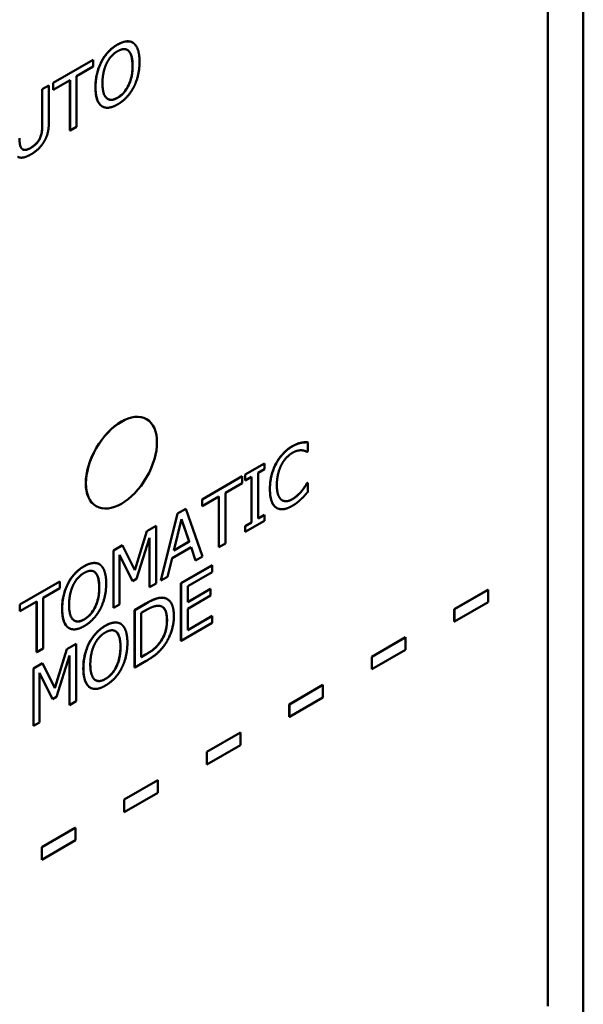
# Model space of a CAD drawing. Header units: millimetres. Extents: x 30 to 861, y 28 to 600.
# Tile 32 of 43: x 780 to 802, y 252 to 291. Entities that reach past the tile are written whole.
import ezdxf

# ---------------------------------------------------------------- set-up
doc = ezdxf.new("R2010")
doc.units = ezdxf.units.MM
doc.header["$LTSCALE"] = 3
doc.layers.add('Visible (ISO)', color=7, linetype='Continuous', lineweight=50)
doc.layers.add('Visible Narrow (ISO)', color=7, linetype='Continuous', lineweight=35)

msp = doc.modelspace()

# ---------------------------------------------------------------- linework, layer by layer
at = {"layer": 'Visible (ISO)'}
for p, q in [((800.844, 251.707), (800.844, 335.806)), ((802.251, 334.993), (802.251, 250.894)), ((784.324, 290.072), (784.328, 290.069)), ((781.163, 288.469), (782.755, 289.388)), ((782.758, 289.386), (781.166, 288.467)), ((782.755, 289.388), (782.758, 289.386)), ((782.758, 289.115), (782.758, 289.386)), ((782.094, 288.732), (782.758, 289.115)), ((783.08, 289.315), (783.084, 289.313)), ((781.166, 288.196), (781.831, 288.58)), ((781.827, 286.566), (781.827, 288.578)), ((781.831, 288.58), (781.831, 286.564)), ((782.094, 286.716), (782.094, 288.732)), ((780.725, 288.216), (780.988, 288.368)), ((780.725, 286.782), (780.725, 288.216)), ((780.725, 288.216), (780.728, 288.214)), ((780.992, 288.366), (780.728, 288.214)), ((780.728, 288.214), (780.728, 286.78)), ((780.988, 288.368), (780.992, 288.366)), ((780.992, 286.939), (780.992, 288.366)), ((781.163, 288.469), (781.166, 288.467)), ((781.163, 288.198), (781.163, 288.469)), ((781.163, 288.198), (781.166, 288.196)), ((781.166, 288.467), (781.166, 288.196)), ((783.114, 287.528), (783.118, 287.526)), ((781.831, 286.564), (782.094, 286.716)), ((781.827, 286.566), (781.831, 286.564)), ((784.873, 275.076), (784.877, 275.074)), ((791.02, 274.137), (791.023, 274.135)), ((791.283, 274.155), (791.286, 274.153)), ((791.286, 273.787), (791.286, 274.153)), ((791.265, 273.774), (791.286, 273.787)), ((788.801, 272.874), (789.567, 273.317)), ((789.571, 273.315), (788.804, 272.872)), ((789.567, 273.317), (789.571, 273.315)), ((789.571, 273.082), (789.571, 273.315)), ((788.801, 272.874), (788.804, 272.872)), ((788.801, 272.641), (788.801, 272.874)), ((788.804, 272.872), (788.804, 272.639)), ((789.319, 272.936), (789.571, 273.082)), ((789.319, 271.117), (789.319, 272.936)), ((787.085, 271.884), (788.677, 272.803)), ((788.681, 272.801), (787.089, 271.882)), ((788.016, 272.147), (788.681, 272.53)), ((788.677, 272.803), (788.681, 272.801)), ((788.681, 272.53), (788.681, 272.801)), ((788.801, 272.641), (788.804, 272.639)), ((788.804, 272.639), (789.056, 272.784)), ((789.052, 270.967), (789.052, 272.782)), ((789.056, 272.784), (789.056, 270.965)), ((791.263, 272.529), (791.283, 272.54)), ((791.263, 272.529), (791.267, 272.527)), ((791.286, 272.538), (791.267, 272.527)), ((791.283, 272.54), (791.286, 272.538)), ((791.286, 272.175), (791.286, 272.538)), ((788.016, 270.131), (788.016, 272.147)), ((791.053, 272.224), (791.057, 272.222)), ((787.085, 271.884), (787.089, 271.882)), ((787.085, 271.614), (787.085, 271.884)), ((787.089, 271.611), (787.753, 271.995)), ((787.089, 271.882), (787.089, 271.611)), ((787.75, 269.981), (787.75, 271.993)), ((787.753, 271.995), (787.753, 269.979)), ((782.873, 271.612), (782.877, 271.61)), ((785.441, 268.648), (786.108, 271.32)), ((786.112, 271.318), (785.444, 268.646)), ((786.108, 271.32), (786.432, 271.507)), ((786.108, 271.32), (786.112, 271.318)), ((786.436, 271.505), (786.112, 271.318)), ((786.432, 271.507), (786.436, 271.505)), ((787.103, 269.604), (786.436, 271.505)), ((787.085, 271.614), (787.089, 271.611)), ((790.054, 271.541), (790.058, 271.539)), ((785.963, 269.844), (786.267, 271.096)), ((786.57, 270.199), (786.266, 271.092)), ((786.267, 271.096), (786.574, 270.197)), ((788.801, 270.822), (789.052, 270.967)), ((788.804, 270.586), (789.571, 271.029)), ((789.056, 270.965), (788.804, 270.819)), ((789.052, 270.967), (789.056, 270.965)), ((789.319, 271.121), (789.567, 271.264)), ((789.571, 271.262), (789.319, 271.117)), ((789.567, 271.264), (789.571, 271.262)), ((789.571, 271.029), (789.571, 271.262)), ((784.41, 269.069), (784.887, 270.615)), ((784.891, 270.613), (784.413, 269.064)), ((784.887, 270.615), (785.253, 270.826)), ((784.887, 270.615), (784.891, 270.613)), ((785.257, 270.824), (784.891, 270.613)), ((785.253, 270.826), (785.257, 270.824)), ((785.257, 268.538), (785.257, 270.824)), ((788.801, 270.822), (788.804, 270.819)), ((788.801, 270.588), (788.801, 270.822)), ((788.801, 270.588), (788.804, 270.586)), ((788.804, 270.819), (788.804, 270.586)), ((784.477, 268.718), (784.994, 270.355)), ((784.99, 268.388), (784.99, 270.344)), ((784.994, 270.355), (784.994, 268.386)), ((786.574, 270.197), (785.963, 269.844)), ((785.964, 269.849), (786.57, 270.199)), ((786.57, 270.199), (786.574, 270.197)), ((787.753, 269.979), (788.016, 270.131)), ((783.556, 269.846), (783.915, 270.054)), ((783.556, 267.56), (783.556, 269.846)), ((783.556, 269.846), (783.559, 269.844)), ((783.919, 270.052), (783.559, 269.844)), ((783.559, 269.844), (783.559, 267.558)), ((783.915, 270.054), (783.919, 270.052)), ((784.413, 269.064), (783.919, 270.052)), ((785.89, 269.543), (786.646, 269.979)), ((786.822, 269.446), (786.644, 269.978)), ((786.646, 269.979), (786.826, 269.444)), ((787.75, 269.981), (787.753, 269.979)), ((783.805, 267.7), (783.805, 269.669)), ((783.805, 269.669), (784.316, 268.625)), ((784.313, 268.627), (783.805, 269.664)), ((785.711, 268.8), (785.89, 269.543)), ((786.822, 269.446), (786.826, 269.444)), ((786.826, 269.444), (787.103, 269.604)), ((782.998, 269.302), (783.001, 269.299)), ((786.246, 268.542), (787.485, 269.257)), ((787.488, 269.255), (786.25, 268.54)), ((786.513, 268.421), (787.488, 268.984)), ((787.485, 269.257), (787.488, 269.255)), ((787.488, 268.984), (787.488, 269.255)), ((779.836, 267.699), (781.428, 268.618)), ((781.432, 268.616), (779.84, 267.697)), ((781.428, 268.618), (781.432, 268.616)), ((781.432, 268.345), (781.432, 268.616)), ((784.313, 268.627), (784.316, 268.625)), ((784.316, 268.625), (784.477, 268.718)), ((785.441, 268.648), (785.444, 268.646)), ((785.444, 268.646), (785.711, 268.8)), ((780.767, 267.962), (781.432, 268.345)), ((781.754, 268.545), (781.757, 268.543)), ((784.99, 268.388), (784.994, 268.386)), ((784.994, 268.386), (785.257, 268.538)), ((786.246, 268.542), (786.25, 268.54)), ((786.246, 266.256), (786.246, 268.542)), ((786.25, 268.54), (786.25, 266.254)), ((786.513, 267.795), (786.513, 268.421)), ((786.513, 267.799), (787.419, 268.322)), ((787.423, 268.32), (786.513, 267.795)), ((787.419, 268.322), (787.423, 268.32)), ((787.423, 268.05), (787.423, 268.32)), ((797.12, 267.513), (798.458, 268.285)), ((798.461, 268.283), (797.123, 267.511)), ((798.458, 268.285), (798.461, 268.283)), ((798.461, 267.787), (798.461, 268.283)), ((779.84, 267.426), (780.504, 267.81)), ((780.501, 265.796), (780.501, 267.808)), ((780.504, 267.81), (780.504, 265.794)), ((780.767, 265.946), (780.767, 267.962)), ((785.693, 267.915), (785.696, 267.913)), ((786.513, 267.525), (787.423, 268.05)), ((797.123, 267.014), (798.461, 267.787)), ((779.836, 267.699), (779.84, 267.697)), ((779.836, 267.428), (779.836, 267.699)), ((779.836, 267.428), (779.84, 267.426)), ((779.84, 267.697), (779.84, 267.426)), ((783.556, 267.56), (783.559, 267.558)), ((783.559, 267.558), (783.805, 267.7)), ((784.4, 267.476), (784.85, 267.736)), ((784.4, 267.476), (784.403, 267.474)), ((784.4, 265.189), (784.4, 267.476)), ((784.854, 267.734), (784.403, 267.474)), ((784.403, 267.474), (784.403, 265.187)), ((784.666, 267.362), (784.867, 267.478)), ((786.513, 266.676), (786.513, 267.525)), ((797.12, 267.513), (797.123, 267.511)), ((797.12, 267.016), (797.12, 267.513)), ((797.123, 267.511), (797.123, 267.014)), ((784.666, 265.602), (784.666, 267.362)), ((786.513, 266.68), (787.485, 267.241)), ((787.488, 267.239), (786.513, 266.676)), ((787.485, 267.241), (787.488, 267.239)), ((787.488, 266.969), (787.488, 267.239)), ((797.12, 267.016), (797.123, 267.014)), ((781.788, 266.758), (781.791, 266.756)), ((783.842, 266.931), (783.845, 266.929)), ((786.25, 266.254), (787.488, 266.969)), ((786.246, 266.256), (786.25, 266.254)), ((793.836, 265.617), (795.174, 266.39)), ((795.178, 266.388), (793.84, 265.615)), ((795.174, 266.39), (795.178, 266.388)), ((795.178, 265.891), (795.178, 266.388)), ((780.504, 265.794), (780.767, 265.946)), ((781.228, 264.375), (781.706, 265.92)), ((781.709, 265.918), (781.231, 264.369)), ((781.706, 265.92), (782.071, 266.132)), ((781.706, 265.92), (781.709, 265.918)), ((782.075, 266.129), (781.709, 265.918)), ((782.071, 266.132), (782.075, 266.129)), ((782.075, 263.843), (782.075, 266.129)), ((782.598, 266.174), (782.601, 266.172)), ((785.41, 266.188), (785.414, 266.186)), ((793.84, 265.119), (795.178, 265.891)), ((780.501, 265.796), (780.504, 265.794)), ((781.295, 264.023), (781.812, 265.661)), ((781.808, 263.693), (781.808, 265.65)), ((781.812, 265.661), (781.812, 263.691)), ((784.403, 265.187), (784.859, 265.45)), ((784.666, 265.606), (784.863, 265.72)), ((784.867, 265.718), (784.666, 265.602)), ((793.836, 265.617), (793.84, 265.615)), ((793.836, 265.121), (793.836, 265.617)), ((793.84, 265.615), (793.84, 265.119)), ((780.374, 265.151), (780.733, 265.359)), ((780.374, 262.865), (780.374, 265.151)), ((780.374, 265.151), (780.377, 265.149)), ((780.737, 265.357), (780.377, 265.149)), ((780.377, 265.149), (780.377, 262.863)), ((780.733, 265.359), (780.737, 265.357)), ((781.231, 264.369), (780.737, 265.357)), ((784.4, 265.189), (784.403, 265.187)), ((793.836, 265.121), (793.84, 265.119)), ((780.623, 263.005), (780.623, 264.974)), ((780.623, 264.974), (781.135, 263.93)), ((781.131, 263.932), (780.623, 264.969)), ((782.632, 264.388), (782.635, 264.386)), ((790.553, 263.721), (791.891, 264.494)), ((791.895, 264.492), (790.557, 263.719)), ((791.891, 264.494), (791.895, 264.492)), ((791.895, 263.996), (791.895, 264.492)), ((781.131, 263.932), (781.135, 263.93)), ((781.135, 263.93), (781.295, 264.023)), ((790.557, 263.223), (791.895, 263.996)), ((781.808, 263.693), (781.812, 263.691)), ((781.812, 263.691), (782.075, 263.843)), ((790.553, 263.721), (790.557, 263.719)), ((790.553, 263.225), (790.553, 263.721)), ((790.557, 263.719), (790.557, 263.223)), ((790.553, 263.225), (790.557, 263.223)), ((780.374, 262.865), (780.377, 262.863)), ((780.377, 262.863), (780.623, 263.005)), ((787.27, 261.826), (788.608, 262.598)), ((788.611, 262.596), (787.273, 261.824)), ((788.608, 262.598), (788.611, 262.596)), ((788.611, 262.1), (788.611, 262.596)), ((787.273, 261.327), (788.611, 262.1)), ((787.27, 261.826), (787.273, 261.824)), ((787.27, 261.329), (787.27, 261.826)), ((787.273, 261.824), (787.273, 261.327)), ((787.27, 261.329), (787.273, 261.327)), ((783.986, 259.93), (785.324, 260.703)), ((785.328, 260.7), (783.99, 259.928)), ((785.324, 260.703), (785.328, 260.7)), ((785.328, 260.204), (785.328, 260.7)), ((783.986, 259.93), (783.99, 259.928)), ((783.986, 259.434), (783.986, 259.93)), ((783.99, 259.432), (785.328, 260.204)), ((783.99, 259.928), (783.99, 259.432)), ((783.986, 259.434), (783.99, 259.432)), ((780.703, 258.034), (782.041, 258.807)), ((782.044, 258.805), (780.706, 258.032)), ((782.041, 258.807), (782.044, 258.805)), ((782.044, 258.309), (782.044, 258.805)), ((780.703, 258.034), (780.706, 258.032)), ((780.703, 257.538), (780.703, 258.034)), ((780.706, 257.536), (782.044, 258.309)), ((780.706, 258.032), (780.706, 257.536)), ((780.703, 257.538), (780.706, 257.536))]:
    msp.add_line(p, q, dxfattribs=at)
msp.add_ellipse((783.877, 273.342), major_axis=(1, 1.732), ratio=0.57735, dxfattribs=at)
msp.add_ellipse((783.873, 273.344), major_axis=(-1, -1.732), ratio=0.57735, start_param=3.141593, end_param=6.283185, dxfattribs=at)
for points, knots in [([(783.717, 289.992), (783.838, 290.062), (783.958, 290.109), (784.111, 290.123), (784.167, 290.124), (784.261, 290.102), (784.294, 290.089), (784.324, 290.072)], [0, 0, 0, 0, 0.05140634, 0.05140634, 0.07021094, 0.07021094, 0.08144901, 0.08144901, 0.08144901, 0.08144901]), ([(783.08, 289.315), (783.147, 289.442), (783.227, 289.558), (783.378, 289.73), (783.44, 289.791), (783.575, 289.902), (783.646, 289.951), (783.717, 289.992)], [0, 0, 0, 0, 0.0432042, 0.0432042, 0.0713656, 0.0713656, 0.1013184, 0.1013184, 0.1013184, 0.1013184]), ([(784.319, 289.148), (784.319, 289.282), (784.308, 289.413), (784.26, 289.582), (784.227, 289.681), (784.157, 289.745)], [0, 0, 0, 0, 0.04918697, 0.04918697, 0.07460715, 0.07460715, 0.07460715, 0.07460715]), ([(782.843, 288.296), (782.843, 288.555), (782.881, 288.739), (782.943, 288.997), (783, 289.157), (783.08, 289.315)], [0, 0, 0, 0, 0.0953623, 0.0953623, 0.250012, 0.250012, 0.250012, 0.250012]), ([(783.719, 287.873), (783.795, 287.917), (783.871, 287.975), (784.003, 288.114), (784.057, 288.188), (784.142, 288.333), (784.193, 288.429), (784.265, 288.657), (784.285, 288.751), (784.313, 288.946), (784.319, 289.05), (784.319, 289.148)], [0, 0, 0, 0, 0.0324995, 0.0324995, 0.0607551, 0.0607551, 0.0828113, 0.0828113, 0.0981759, 0.0981759, 0.1161637, 0.1161637, 0.1161637, 0.1161637]), ([(783.079, 287.552), (783.011, 287.603), (782.961, 287.678), (782.865, 287.917), (782.843, 288.101), (782.843, 288.296)], [0, 0, 0, 0, 0.0439087, 0.0439087, 0.1155101, 0.1155101, 0.1155101, 0.1155101]), ([(783.329, 287.825), (783.371, 287.801), (783.419, 287.789), (783.51, 287.792), (783.549, 287.8), (783.632, 287.828), (783.675, 287.848), (783.719, 287.873)], [0.09494606, 0.09494606, 0.09494606, 0.09494606, 0.11633832, 0.11633832, 0.13097419, 0.13097419, 0.14653371, 0.14653371, 0.14653371, 0.14653371]), ([(780.64, 286.279), (780.673, 286.356), (780.695, 286.431), (780.713, 286.549), (780.725, 286.636), (780.725, 286.782)], [0, 0, 0, 0, 0.02537422, 0.02537422, 0.03999477, 0.03999477, 0.03999477, 0.03999477]), ([(780.271, 285.879), (780.345, 285.922), (780.419, 285.977), (780.509, 286.073), (780.542, 286.11), (780.6, 286.197), (780.622, 286.237), (780.64, 286.279)], [0, 0, 0, 0, 0.0315332, 0.0315332, 0.04150137, 0.04150137, 0.04919074, 0.04919074, 0.04919074, 0.04919074]), ([(779.947, 285.818), (779.961, 285.81), (779.977, 285.804), (780.04, 285.791), (780.087, 285.801), (780.17, 285.826), (780.221, 285.85), (780.271, 285.879)], [0.00987599, 0.00987599, 0.00987599, 0.00987599, 0.01858412, 0.01858412, 0.04197525, 0.04197525, 0.0745745, 0.0745745, 0.0745745, 0.0745745]), ([(790.671, 273.995), (790.766, 274.05), (790.831, 274.076), (790.912, 274.107), (790.967, 274.125), (791.02, 274.137)], [0, 0, 0, 0, 0.040294, 0.040294, 0.119213, 0.119213, 0.119213, 0.119213]), ([(791.02, 274.137), (791.08, 274.149), (791.127, 274.153), (791.195, 274.157), (791.239, 274.157), (791.283, 274.155)], [0, 0, 0, 0, 0.02676921, 0.02676921, 0.07913579, 0.07913579, 0.07913579, 0.07913579]), ([(790.028, 273.309), (790.099, 273.442), (790.183, 273.563), (790.338, 273.739), (790.4, 273.798), (790.532, 273.907), (790.602, 273.955), (790.671, 273.995)], [0, 0, 0, 0, 0.0453699, 0.0453699, 0.0732247, 0.0732247, 0.1028901, 0.1028901, 0.1028901, 0.1028901]), ([(789.781, 272.295), (789.781, 272.554), (789.82, 272.735), (789.885, 272.993), (789.945, 273.152), (790.028, 273.309)], [0, 0, 0, 0, 0.0952182, 0.0952182, 0.2525447, 0.2525447, 0.2525447, 0.2525447]), ([(791.053, 272.224), (791.124, 272.312), (791.164, 272.372), (791.206, 272.436), (791.239, 272.486), (791.263, 272.529)], [0, 0, 0, 0, 0.03464535, 0.03464535, 0.09655555, 0.09655555, 0.09655555, 0.09655555]), ([(790.03, 271.557), (789.961, 271.603), (789.909, 271.673), (789.816, 271.88), (789.781, 272.049), (789.781, 272.295)], [0, 0, 0, 0, 0.0428094, 0.0428094, 0.103878, 0.103878, 0.103878, 0.103878]), ([(790.67, 271.89), (790.779, 271.953), (790.851, 272.017), (790.94, 272.098), (790.999, 272.158), (791.053, 272.224)], [0, 0, 0, 0, 0.0464571, 0.0464571, 0.13908, 0.13908, 0.13908, 0.13908]), ([(790.273, 271.845), (790.313, 271.823), (790.358, 271.81), (790.441, 271.809), (790.483, 271.814), (790.579, 271.843), (790.624, 271.863), (790.67, 271.89)], [0.00720598, 0.00720598, 0.00720598, 0.00720598, 0.03146645, 0.03146645, 0.04658619, 0.04658619, 0.05950909, 0.05950909, 0.05950909, 0.05950909]), ([(782.391, 269.222), (782.512, 269.292), (782.631, 269.339), (782.784, 269.353), (782.841, 269.354), (782.935, 269.332), (782.967, 269.319), (782.998, 269.302)], [0, 0, 0, 0, 0.05140634, 0.05140634, 0.07021094, 0.07021094, 0.08144901, 0.08144901, 0.08144901, 0.08144901]), ([(781.754, 268.545), (781.821, 268.672), (781.9, 268.788), (782.051, 268.96), (782.114, 269.021), (782.249, 269.132), (782.32, 269.181), (782.391, 269.222)], [0, 0, 0, 0, 0.0432042, 0.0432042, 0.0713656, 0.0713656, 0.1013184, 0.1013184, 0.1013184, 0.1013184]), ([(782.992, 268.378), (782.992, 268.512), (782.981, 268.643), (782.934, 268.812), (782.9, 268.911), (782.83, 268.975)], [0, 0, 0, 0, 0.04918697, 0.04918697, 0.07460715, 0.07460715, 0.07460715, 0.07460715]), ([(781.516, 267.526), (781.516, 267.785), (781.554, 267.969), (781.617, 268.227), (781.674, 268.387), (781.754, 268.545)], [0, 0, 0, 0, 0.0953623, 0.0953623, 0.250012, 0.250012, 0.250012, 0.250012]), ([(782.392, 267.103), (782.469, 267.147), (782.544, 267.205), (782.677, 267.344), (782.731, 267.418), (782.816, 267.563), (782.866, 267.659), (782.939, 267.887), (782.959, 267.981), (782.987, 268.176), (782.992, 268.28), (782.992, 268.378)], [0, 0, 0, 0, 0.0324995, 0.0324995, 0.0607551, 0.0607551, 0.0828113, 0.0828113, 0.0981759, 0.0981759, 0.1161637, 0.1161637, 0.1161637, 0.1161637]), ([(784.85, 267.736), (785.117, 267.89), (785.238, 267.927), (785.383, 267.967), (785.477, 267.979), (785.56, 267.964)], [0, 0, 0, 0, 0.1130663, 0.1130663, 0.3266981, 0.3266981, 0.3266981, 0.3266981]), ([(781.752, 266.782), (781.684, 266.833), (781.634, 266.909), (781.538, 267.147), (781.516, 267.331), (781.516, 267.526)], [0, 0, 0, 0, 0.0439087, 0.0439087, 0.1155101, 0.1155101, 0.1155101, 0.1155101]), ([(785.686, 267.077), (785.686, 267.217), (785.67, 267.352), (785.6, 267.509), (785.569, 267.554), (785.517, 267.595), (785.507, 267.602), (785.496, 267.609)], [0, 0, 0, 0, 0.05142989, 0.05142989, 0.07843353, 0.07843353, 0.08503306, 0.08503306, 0.08503306, 0.08503306]), ([(782.003, 267.055), (782.045, 267.031), (782.093, 267.019), (782.184, 267.022), (782.223, 267.03), (782.305, 267.058), (782.349, 267.078), (782.392, 267.103)], [0.09494606, 0.09494606, 0.09494606, 0.09494606, 0.11633832, 0.11633832, 0.13097419, 0.13097419, 0.14653371, 0.14653371, 0.14653371, 0.14653371]), ([(783.235, 266.851), (783.356, 266.921), (783.475, 266.968), (783.628, 266.983), (783.685, 266.984), (783.779, 266.961), (783.811, 266.949), (783.842, 266.931)], [0, 0, 0, 0, 0.05140634, 0.05140634, 0.07021094, 0.07021094, 0.08144901, 0.08144901, 0.08144901, 0.08144901]), ([(785.41, 266.188), (785.474, 266.275), (785.528, 266.368), (785.619, 266.579), (785.643, 266.679), (785.679, 266.864), (785.686, 266.975), (785.686, 267.077)], [0, 0, 0, 0, 0.032792, 0.032792, 0.0700338, 0.0700338, 0.1266986, 0.1266986, 0.1266986, 0.1266986]), ([(782.598, 266.174), (782.665, 266.301), (782.744, 266.417), (782.895, 266.59), (782.958, 266.65), (783.093, 266.762), (783.164, 266.81), (783.235, 266.851)], [0, 0, 0, 0, 0.0432042, 0.0432042, 0.0713656, 0.0713656, 0.1013184, 0.1013184, 0.1013184, 0.1013184]), ([(783.836, 266.007), (783.836, 266.141), (783.825, 266.273), (783.778, 266.441), (783.744, 266.541), (783.674, 266.605)], [0, 0, 0, 0, 0.04918697, 0.04918697, 0.07460715, 0.07460715, 0.07460715, 0.07460715]), ([(782.36, 265.155), (782.36, 265.415), (782.398, 265.598), (782.461, 265.856), (782.518, 266.017), (782.598, 266.174)], [0, 0, 0, 0, 0.0953623, 0.0953623, 0.250012, 0.250012, 0.250012, 0.250012]), ([(783.236, 264.733), (783.313, 264.777), (783.388, 264.834), (783.521, 264.974), (783.575, 265.047), (783.66, 265.192), (783.71, 265.289), (783.783, 265.517), (783.803, 265.61), (783.831, 265.806), (783.836, 265.909), (783.836, 266.007)], [0, 0, 0, 0, 0.0324995, 0.0324995, 0.0607551, 0.0607551, 0.0828113, 0.0828113, 0.0981759, 0.0981759, 0.1161637, 0.1161637, 0.1161637, 0.1161637]), ([(784.863, 265.72), (784.964, 265.779), (785.071, 265.849), (785.193, 265.948), (785.24, 265.988), (785.337, 266.092), (785.375, 266.138), (785.41, 266.188)], [0, 0, 0, 0, 0.04293031, 0.04293031, 0.05258594, 0.05258594, 0.05944979, 0.05944979, 0.05944979, 0.05944979]), ([(782.596, 264.411), (782.528, 264.463), (782.478, 264.538), (782.382, 264.777), (782.36, 264.96), (782.36, 265.155)], [0, 0, 0, 0, 0.0439087, 0.0439087, 0.1155101, 0.1155101, 0.1155101, 0.1155101]), ([(782.847, 264.684), (782.889, 264.66), (782.937, 264.648), (783.028, 264.651), (783.067, 264.659), (783.149, 264.687), (783.193, 264.708), (783.236, 264.733)], [0.09494606, 0.09494606, 0.09494606, 0.09494606, 0.11633832, 0.11633832, 0.13097419, 0.13097419, 0.14653371, 0.14653371, 0.14653371, 0.14653371])]:
    msp.add_open_spline(points, degree=3, knots=knots, dxfattribs=at)
for points, degree in [([(784.359, 290.049), (784.247, 290.13), (783.923, 290.106), (783.721, 289.99)], 2), ([(783.721, 289.99), (783.522, 289.875), (783.199, 289.531), (783.084, 289.313)], 2), ([(783.283, 289.237), (783.365, 289.406), (783.58, 289.645), (783.722, 289.728)], 2), ([(783.722, 289.728), (783.86, 289.807), (784.082, 289.816), (784.16, 289.743)], 2), ([(784.157, 289.745), (784.142, 289.759), (784.127, 289.77), (784.111, 289.78)], 3), ([(784.16, 289.743), (784.237, 289.673), (784.322, 289.372), (784.322, 289.146)], 2), ([(784.597, 289.304), (784.597, 289.59), (784.472, 289.962), (784.359, 290.049)], 2), ([(783.084, 289.313), (782.97, 289.089), (782.846, 288.581), (782.846, 288.294)], 2), ([(783.121, 288.452), (783.121, 288.674), (783.204, 289.074), (783.283, 289.237)], 2), ([(784.322, 289.146), (784.322, 288.696), (783.997, 288.03), (783.722, 287.871)], 2), ([(784.359, 288.287), (784.475, 288.506), (784.597, 289.026), (784.597, 289.304)], 2), ([(782.846, 288.294), (782.846, 288.012), (782.968, 287.636), (783.082, 287.55)], 2), ([(783.722, 287.871), (783.448, 287.713), (783.121, 288.002), (783.121, 288.452)], 2), ([(783.721, 287.607), (783.915, 287.719), (784.237, 288.057), (784.359, 288.287)], 2), ([(783.114, 287.528), (783.102, 287.536), (783.09, 287.543), (783.079, 287.552)], 3), ([(783.082, 287.55), (783.199, 287.464), (783.52, 287.491), (783.721, 287.607)], 2), ([(780.728, 286.78), (780.728, 286.626), (780.693, 286.393), (780.643, 286.277)], 2), ([(780.802, 286.133), (780.908, 286.311), (780.992, 286.7), (780.992, 286.939)], 2), ([(779.907, 285.852), (779.857, 285.91), (779.822, 286.105), (779.822, 286.264)], 2), ([(780.643, 286.277), (780.59, 286.154), (780.398, 285.948), (780.274, 285.877)], 2), ([(780.274, 285.877), (780.143, 285.801), (779.96, 285.79), (779.907, 285.852)], 2), ([(780.274, 285.617), (780.457, 285.723), (780.708, 285.971), (780.802, 286.133)], 2), ([(779.748, 285.525), (779.84, 285.472), (780.099, 285.516), (780.274, 285.617)], 2), ([(791.023, 274.135), (790.949, 274.118), (790.774, 274.051), (790.675, 273.993)], 2), ([(791.286, 274.153), (791.22, 274.156), (791.087, 274.148), (791.023, 274.135)], 2), ([(790.675, 273.993), (790.474, 273.877), (790.15, 273.529), (790.031, 273.307)], 2), ([(790.235, 273.245), (790.32, 273.409), (790.547, 273.66), (790.673, 273.733)], 2), ([(790.673, 273.733), (790.789, 273.799), (790.967, 273.841), (791.042, 273.837)], 2), ([(791.042, 273.837), (791.121, 273.832), (791.23, 273.791), (791.265, 273.774)], 2), ([(790.031, 273.307), (789.911, 273.08), (789.784, 272.58), (789.784, 272.293)], 2), ([(790.059, 272.452), (790.059, 272.672), (790.152, 273.08), (790.235, 273.245)], 2), ([(791.267, 272.527), (791.236, 272.474), (791.129, 272.312), (791.057, 272.222)], 2), ([(789.784, 272.293), (789.784, 272.004), (789.914, 271.635), (790.033, 271.555)], 2), ([(790.242, 271.866), (790.157, 271.934), (790.059, 272.216), (790.059, 272.452)], 2), ([(791.057, 272.222), (790.981, 272.13), (790.787, 271.953), (790.673, 271.888)], 2), ([(791.023, 271.893), (791.105, 271.97), (791.22, 272.102), (791.286, 272.175)], 2), ([(790.673, 271.888), (790.548, 271.815), (790.325, 271.801), (790.242, 271.866)], 2), ([(790.67, 271.623), (790.789, 271.691), (790.936, 271.81), (791.023, 271.893)], 2), ([(790.054, 271.541), (790.046, 271.546), (790.038, 271.551), (790.03, 271.557)], 3), ([(790.033, 271.555), (790.152, 271.473), (790.478, 271.511), (790.67, 271.623)], 2), ([(783.033, 269.279), (782.921, 269.361), (782.596, 269.336), (782.394, 269.22)], 2), ([(782.394, 269.22), (782.195, 269.105), (781.873, 268.761), (781.757, 268.543)], 2), ([(781.956, 268.467), (782.038, 268.636), (782.253, 268.875), (782.396, 268.958)], 2), ([(782.396, 268.958), (782.534, 269.037), (782.755, 269.046), (782.834, 268.973)], 2), ([(782.83, 268.975), (782.816, 268.989), (782.801, 269), (782.784, 269.01)], 3), ([(782.834, 268.973), (782.911, 268.903), (782.996, 268.602), (782.996, 268.376)], 2), ([(783.27, 268.534), (783.27, 268.82), (783.145, 269.192), (783.033, 269.279)], 2), ([(781.757, 268.543), (781.643, 268.319), (781.52, 267.811), (781.52, 267.524)], 2), ([(781.794, 267.682), (781.794, 267.904), (781.878, 268.304), (781.956, 268.467)], 2), ([(782.996, 268.376), (782.996, 267.926), (782.67, 267.26), (782.396, 267.101)], 2), ([(783.033, 267.517), (783.148, 267.736), (783.27, 268.256), (783.27, 268.534)], 2), ([(785.563, 267.962), (785.451, 267.982), (785.133, 267.895), (784.854, 267.734)], 2), ([(785.56, 267.964), (785.608, 267.955), (785.652, 267.938), (785.693, 267.915)], 3), ([(785.964, 267.23), (785.964, 267.563), (785.754, 267.926), (785.563, 267.962)], 2), ([(781.52, 267.524), (781.52, 267.242), (781.642, 266.866), (781.756, 266.78)], 2), ([(782.396, 267.101), (782.122, 266.943), (781.794, 267.232), (781.794, 267.682)], 2), ([(782.394, 266.837), (782.588, 266.949), (782.911, 267.287), (783.033, 267.517)], 2), ([(784.867, 267.478), (785.045, 267.581), (785.284, 267.654), (785.39, 267.643)], 2), ([(785.39, 267.643), (785.539, 267.624), (785.69, 267.338), (785.69, 267.075)], 2), ([(785.69, 267.075), (785.69, 266.808), (785.552, 266.373), (785.414, 266.186)], 2), ([(785.56, 266.039), (785.744, 266.286), (785.964, 266.917), (785.964, 267.23)], 2), ([(781.788, 266.758), (781.776, 266.766), (781.764, 266.773), (781.752, 266.782)], 3), ([(781.756, 266.78), (781.873, 266.694), (782.194, 266.721), (782.394, 266.837)], 2), ([(783.238, 266.849), (783.039, 266.734), (782.717, 266.391), (782.601, 266.172)], 2), ([(783.877, 266.909), (783.764, 266.99), (783.44, 266.966), (783.238, 266.849)], 2), ([(783.24, 266.587), (783.378, 266.667), (783.599, 266.676), (783.678, 266.603)], 2), ([(783.674, 266.605), (783.66, 266.618), (783.644, 266.63), (783.628, 266.64)], 3), ([(783.678, 266.603), (783.755, 266.532), (783.84, 266.231), (783.84, 266.005)], 2), ([(784.114, 266.164), (784.114, 266.449), (783.989, 266.821), (783.877, 266.909)], 2), ([(782.8, 266.096), (782.882, 266.266), (783.097, 266.505), (783.24, 266.587)], 2), ([(782.601, 266.172), (782.487, 265.949), (782.364, 265.44), (782.364, 265.153)], 2), ([(782.638, 265.312), (782.638, 265.534), (782.722, 265.934), (782.8, 266.096)], 2), ([(783.84, 266.005), (783.84, 265.555), (783.514, 264.889), (783.24, 264.731)], 2), ([(783.877, 265.147), (783.992, 265.365), (784.114, 265.886), (784.114, 266.164)], 2), ([(784.859, 265.45), (785.099, 265.589), (785.409, 265.842), (785.56, 266.039)], 2), ([(785.414, 266.186), (785.306, 266.037), (785.042, 265.819), (784.867, 265.718)], 2), ([(782.364, 265.153), (782.364, 264.871), (782.486, 264.495), (782.6, 264.409)], 2), ([(783.24, 264.731), (782.965, 264.572), (782.638, 264.861), (782.638, 265.312)], 2), ([(783.238, 264.467), (783.432, 264.579), (783.755, 264.917), (783.877, 265.147)], 2), ([(782.632, 264.388), (782.62, 264.395), (782.608, 264.403), (782.596, 264.411)], 3), ([(782.6, 264.409), (782.717, 264.323), (783.038, 264.351), (783.238, 264.467)], 2)]:
    msp.add_open_spline(points, degree=degree, dxfattribs=at)
at = {"layer": 'Visible Narrow (ISO)'}
for p, q in [((783.717, 289.992), (783.721, 289.99)), ((784.157, 289.745), (784.16, 289.743)), ((784.319, 289.148), (784.322, 289.146)), ((782.843, 288.296), (782.846, 288.294)), ((783.719, 287.873), (783.722, 287.871)), ((783.079, 287.552), (783.082, 287.55)), ((780.725, 286.782), (780.728, 286.78)), ((780.64, 286.279), (780.643, 286.277)), ((780.271, 285.879), (780.274, 285.877)), ((790.671, 273.995), (790.675, 273.993)), ((790.028, 273.309), (790.031, 273.307)), ((789.781, 272.295), (789.784, 272.293)), ((790.67, 271.89), (790.673, 271.888)), ((790.03, 271.557), (790.033, 271.555)), ((782.391, 269.222), (782.394, 269.22)), ((782.83, 268.975), (782.834, 268.973)), ((782.992, 268.378), (782.996, 268.376)), ((785.56, 267.964), (785.563, 267.962)), ((781.516, 267.526), (781.52, 267.524)), ((784.85, 267.736), (784.854, 267.734)), ((782.392, 267.103), (782.396, 267.101)), ((785.686, 267.077), (785.69, 267.075)), ((781.752, 266.782), (781.756, 266.78)), ((783.235, 266.851), (783.238, 266.849)), ((783.674, 266.605), (783.678, 266.603)), ((783.836, 266.007), (783.84, 266.005)), ((784.863, 265.72), (784.867, 265.718)), ((782.36, 265.155), (782.364, 265.153)), ((783.236, 264.733), (783.24, 264.731)), ((782.596, 264.411), (782.6, 264.409))]:
    msp.add_line(p, q, dxfattribs=at)

doc.saveas('drawing.dxf')
